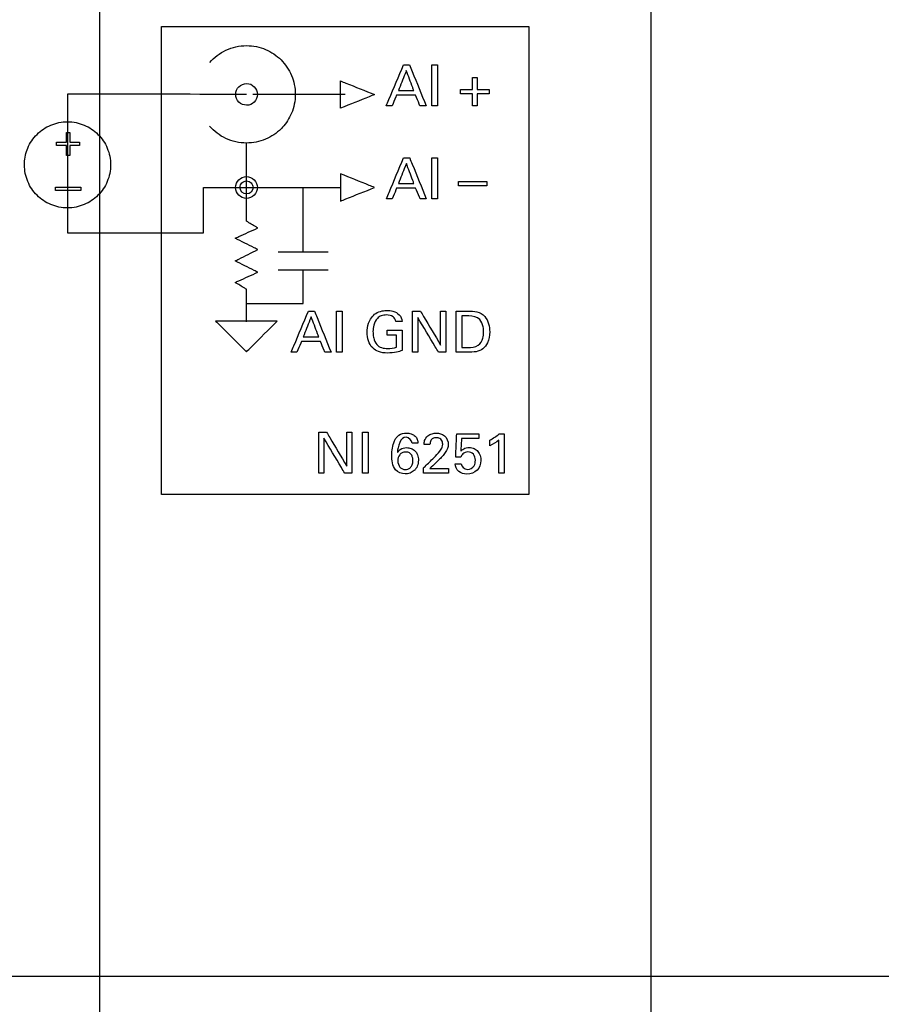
# Model space of a CAD drawing. Header units: inches. Extents: x 0 to 34, y 0 to 22.
# Tile 20 of 98: x 9.7 to 11.1, y 9.6 to 11.1. Entities that reach past the tile are written whole.
import ezdxf

# ---------------------------------------------------------------- set-up
doc = ezdxf.new("R2010")
doc.units = ezdxf.units.IN
doc.header["$LTSCALE"] = 1.87
doc.header["$MEASUREMENT"] = 0
doc.layers.get('0').update_dxf_attribs({"linetype": 'CONTINUOUS'})
doc.layers.add('DATUMCURVES', color=7, linetype='CONTINUOUS')
doc.layers.add('DIMENSIONS', color=7, linetype='CONTINUOUS')
doc.styles.get("Standard").update_dxf_attribs({"font": 'txt', "width": 0.8})
doc.dimstyles.new('DIMSTYLE_1', dxfattribs={"dimtxt": 0.125, "dimasz": 0.18, "dimexe": 0.18, "dimexo": 0.0625, "dimgap": 0.09, "dimtad": 0, "dimtih": 1, "dimtoh": 1, "dimdec": 3, "dimzin": 4, "dimdsep": 46, "dimtxsty": 'STANDARD', "dimblk": '_FILLED', "dimblk1": '_FILLED', "dimblk2": '_FILLED', "dimcen": 0.09, "dimadec": 0, "dimazin": 0, "dimtp": 0.001, "dimtm": 0.001, "dimtfac": 1, "dimtdec": 3, "dimtofl": 0, "dimtmove": 0, "dimatfit": 3, "dimldrblk": '_FILLED', "dimfxl": 1, "dimtolj": 1, "dimtzin": 4, "dimarcsym": 0})

# ---------------------------------------------------------------- blocks, each defined once
blk = doc.blocks.new('_FILLED')
at = {"color": 0, "linetype": 'BYBLOCK'}
blk.add_solid([(0, 0), (-1, 0.1736), (-1, -0.1736)], dxfattribs=at)
blk = doc.blocks.new('*D8')
at = {"layer": 'DIMENSIONS', "color": 2, "linetype": 'CONTINUOUS'}
for p, q in [((9.8182, 12.1663), (9.8182, 6.6083)), ((10.6932, 12.1663), (10.6932, 6.6083)), ((9.8182, 6.7333), (9.5053, 6.7333)), ((10.6932, 6.7333), (11.0532, 6.7333))]:
    blk.add_line(p, q, dxfattribs=at)
at = {"layer": 'DIMENSIONS', "color": 2, "linetype": 'CONTINUOUS', "xscale": 0.18, "yscale": 0.18, "zscale": 0.18}
blk.add_blockref('_FILLED', (9.8182, 6.7333), dxfattribs=at)
at = {"layer": 'DIMENSIONS', "color": 2, "linetype": 'CONTINUOUS', "xscale": 0.18, "yscale": 0.18, "zscale": 0.18, "rotation": 180}
blk.add_blockref('_FILLED', (10.6932, 6.7333), dxfattribs=at)
at = {"layer": 'DIMENSIONS', "color": 2, "linetype": 'CONTINUOUS', "width": 0.8}
for s, p in [('[', (8.7428, 6.6708)), (']', (9.3428, 6.6708)), ('3X ', (7.9178, 6.6708)), ('.875', (8.2178, 6.6708)), ('22.23', (8.8428, 6.6708))]:
    blk.add_text(s, height=0.125, dxfattribs=at).set_placement(p)

msp = doc.modelspace()

# ---------------------------------------------------------------- linework, layer by layer
at = {"layer": 'DATUMCURVES', "color": 40, "linetype": 'CONTINUOUS'}
for points, knots in [([(9.9165, 10.3674, 0.8645), (9.9165, 10.4061, 0.8645), (9.9165, 10.6538, 0.8645), (9.9165, 10.9015, 0.8645), (9.9165, 11.1105, 0.8645)], [0, 0, 0, 0, 0.15625, 1, 1, 1, 1]), ([(9.9165, 11.1105, 0.8645), (9.9469, 11.1105, 0.8645), (10.1413, 11.1105, 0.8645), (10.3357, 11.1105, 0.8645), (10.4997, 11.1105, 0.8645)], [0, 0, 0, 0, 0.15625, 1, 1, 1, 1]), ([(10.4997, 11.1105, 0.8645), (10.4997, 11.0718, 0.8645), (10.4997, 10.8241, 0.8645), (10.4997, 10.5764, 0.8645), (10.4997, 10.3674, 0.8645)], [0, 0, 0, 0, 0.15625, 1, 1, 1, 1]), ([(9.993, 11.0533, 0.8645), (10.0001, 11.0616, 0.8645), (10.0175, 11.075, 0.8645), (10.0506, 11.0826, 0.8645), (10.0828, 11.0758, 0.8645), (10.1076, 11.0588, 0.8645), (10.1246, 11.0339, 0.8645), (10.1311, 11.0028, 0.8645), (10.1248, 10.9728, 0.8645), (10.1145, 10.957, 0.8645), (10.1085, 10.9505, 0.8645)], [0, 0, 0, 0, 0.13566, 0.27132, 0.395033, 0.518745, 0.642457, 0.766169, 0.889962, 1, 1, 1, 1]), ([(10.2733, 10.9845, 0.8645), (10.2748, 10.9879, 0.8645), (10.2839, 11.0095, 0.8645), (10.293, 11.0312, 0.8645), (10.3007, 11.0495, 0.8645)], [0, 0, 0, 0, 0.15625, 1, 1, 1, 1]), ([(10.3051, 11.0406, 0.8645), (10.3045, 11.0389, 0.8645), (10.3003, 11.0283, 0.8645), (10.2961, 11.0177, 0.8645), (10.2925, 11.0087, 0.8645)], [0, 0, 0, 0, 0.15625, 1, 1, 1, 1]), ([(10.3171, 11.0087, 0.8645), (10.3165, 11.0104, 0.8645), (10.3125, 11.021, 0.8645), (10.3085, 11.0316, 0.8645), (10.3051, 11.0406, 0.8645)], [0, 0, 0, 0, 0.15625, 1, 1, 1, 1]), ([(10.3103, 11.0495, 0.8645), (10.3117, 11.0461, 0.8645), (10.3205, 11.0244, 0.8645), (10.3292, 11.0028, 0.8645), (10.3366, 10.9845, 0.8645)], [0, 0, 0, 0, 0.15625, 1, 1, 1, 1]), ([(10.3454, 10.9845, 0.8645), (10.3454, 10.9879, 0.8645), (10.3454, 11.0095, 0.8645), (10.3454, 11.0312, 0.8645), (10.3454, 11.0495, 0.8645)], [0, 0, 0, 0, 0.15625, 1, 1, 1, 1]), ([(10.3544, 11.0495, 0.8645), (10.3544, 11.0461, 0.8645), (10.3544, 11.0244, 0.8645), (10.3544, 11.0028, 0.8645), (10.3544, 10.9845, 0.8645)], [0, 0, 0, 0, 0.15625, 1, 1, 1, 1]), ([(10.2008, 11.0025, 0.8645), (10.2008, 11.0036, 0.8645), (10.2008, 11.0108, 0.8645), (10.2008, 11.018, 0.8645), (10.2008, 11.0241, 0.8645)], [0, 0, 0, 0, 0.15625, 1, 1, 1, 1]), ([(10.2008, 11.0241, 0.8645), (10.2036, 11.0229, 0.8645), (10.2216, 11.0157, 0.8645), (10.2396, 11.0085, 0.8645), (10.2548, 11.0025, 0.8645)], [0, 0, 0, 0, 0.15625, 1, 1, 1, 1]), ([(10.4101, 11.0106, 0.8645), (10.4101, 11.0116, 0.8645), (10.4101, 11.018, 0.8645), (10.4101, 11.0244, 0.8645), (10.4101, 11.0298, 0.8645)], [0, 0, 0, 0, 0.15625, 1, 1, 1, 1]), ([(10.4176, 11.0298, 0.8645), (10.4176, 11.0288, 0.8645), (10.4176, 11.0224, 0.8645), (10.4176, 11.016, 0.8645), (10.4176, 11.0106, 0.8645)], [0, 0, 0, 0, 0.15625, 1, 1, 1, 1]), ([(10.0343, 11.0028, 0.8645), (10.0343, 11.0076, 0.8645), (10.038, 11.0162, 0.8645), (10.0516, 11.022, 0.8645), (10.0651, 11.0163, 0.8645), (10.0688, 11.0073, 0.8645), (10.0688, 11.0028, 0.8645)], [0, 0, 0, 0, 0.250364, 0.500728, 0.750364, 1, 1, 1, 1]), ([(10.2925, 11.0087, 0.8645), (10.2938, 11.0087, 0.8645), (10.302, 11.0087, 0.8645), (10.3102, 11.0087, 0.8645), (10.3171, 11.0087, 0.8645)], [0, 0, 0, 0, 0.15625, 1, 1, 1, 1]), ([(10.3909, 11.0106, 0.8645), (10.3919, 11.0106, 0.8645), (10.3983, 11.0106, 0.8645), (10.4047, 11.0106, 0.8645), (10.4101, 11.0106, 0.8645)], [0, 0, 0, 0, 0.15625, 1, 1, 1, 1]), ([(10.4176, 11.0106, 0.8645), (10.4186, 11.0106, 0.8645), (10.425, 11.0106, 0.8645), (10.4314, 11.0106, 0.8645), (10.4368, 11.0106, 0.8645)], [0, 0, 0, 0, 0.15625, 1, 1, 1, 1]), ([(10.0516, 11.0028, 0.8645), (10.0368, 11.0028, 0.8645), (9.942, 11.0029, 0.8645), (9.8473, 11.0029, 0.8645), (9.7674, 11.0029, 0.8645)], [0, 0, 0, 0, 0.15625, 1, 1, 1, 1]), ([(9.7674, 11.0025, 0.8645), (9.7674, 10.991, 0.8645), (9.7674, 10.9178, 0.8645), (9.7674, 10.8446, 0.8645), (9.7674, 10.7829, 0.8645)], [0, 0, 0, 0, 0.15625, 1, 1, 1, 1]), ([(10.0688, 11.0028, 0.8645), (10.0688, 10.9983, 0.8645), (10.0651, 10.9893, 0.8645), (10.0516, 10.9837, 0.8645), (10.038, 10.9894, 0.8645), (10.0343, 10.9981, 0.8645), (10.0343, 11.0028, 0.8645)], [0, 0, 0, 0, 0.249836, 0.499672, 0.749836, 1, 1, 1, 1]), ([(10.2548, 11.0025, 0.8645), (10.252, 11.0013, 0.8645), (10.234, 10.9941, 0.8645), (10.216, 10.9869, 0.8645), (10.2008, 10.9809, 0.8645)], [0, 0, 0, 0, 0.15625, 1, 1, 1, 1]), ([(10.2008, 10.9809, 0.8645), (10.2008, 10.982, 0.8645), (10.2008, 10.9892, 0.8645), (10.2008, 10.9964, 0.8645), (10.2008, 11.0025, 0.8645)], [0, 0, 0, 0, 0.15625, 1, 1, 1, 1]), ([(10.2896, 11.0014, 0.8645), (10.2893, 11.0005, 0.8645), (10.2869, 10.9949, 0.8645), (10.2846, 10.9893, 0.8645), (10.2826, 10.9845, 0.8645)], [0, 0, 0, 0, 0.15625, 1, 1, 1, 1]), ([(10.3198, 11.0014, 0.8645), (10.3182, 11.0014, 0.8645), (10.3082, 11.0014, 0.8645), (10.2981, 11.0014, 0.8645), (10.2896, 11.0014, 0.8645)], [0, 0, 0, 0, 0.15625, 1, 1, 1, 1]), ([(10.3268, 10.9845, 0.8645), (10.3264, 10.9854, 0.8645), (10.3241, 10.991, 0.8645), (10.3218, 10.9967, 0.8645), (10.3198, 11.0014, 0.8645)], [0, 0, 0, 0, 0.15625, 1, 1, 1, 1]), ([(10.4101, 11.0037, 0.8645), (10.4091, 11.0037, 0.8645), (10.4027, 11.0037, 0.8645), (10.3963, 11.0037, 0.8645), (10.3909, 11.0037, 0.8645)], [0, 0, 0, 0, 0.15625, 1, 1, 1, 1]), ([(10.4101, 10.9845, 0.8645), (10.4101, 10.9855, 0.8645), (10.4101, 10.9919, 0.8645), (10.4101, 10.9983, 0.8645), (10.4101, 11.0037, 0.8645)], [0, 0, 0, 0, 0.15625, 1, 1, 1, 1]), ([(10.4368, 11.0037, 0.8645), (10.4358, 11.0037, 0.8645), (10.4294, 11.0037, 0.8645), (10.423, 11.0037, 0.8645), (10.4176, 11.0037, 0.8645)], [0, 0, 0, 0, 0.15625, 1, 1, 1, 1]), ([(10.4176, 11.0037, 0.8645), (10.4176, 11.0027, 0.8645), (10.4176, 10.9963, 0.8645), (10.4176, 10.9899, 0.8645), (10.4176, 10.9845, 0.8645)], [0, 0, 0, 0, 0.15625, 1, 1, 1, 1]), ([(9.699, 10.894, 0.8645), (9.6994, 10.9021, 0.8645), (9.7033, 10.9193, 0.8645), (9.7178, 10.9404, 0.8645), (9.7398, 10.9555, 0.8645), (9.7674, 10.9612, 0.8645), (9.7949, 10.9555, 0.8645), (9.8169, 10.9404, 0.8645), (9.8319, 10.9185, 0.8645), (9.8358, 10.9001, 0.8645), (9.8358, 10.8909, 0.8645)], [0, 0, 0, 0, 0.112693, 0.239472, 0.366252, 0.493031, 0.619773, 0.746516, 0.873258, 1, 1, 1, 1]), ([(10.1085, 10.9505, 0.8645), (10.1078, 10.9497, 0.8645), (10.1002, 10.9418, 0.8645), (10.0827, 10.9298, 0.8645), (10.0505, 10.9231, 0.8645), (10.0174, 10.9307, 0.8645), (10, 10.9442, 0.8645), (9.9929, 10.9525, 0.8645)], [0, 0, 0, 0, 0.025805, 0.258054, 0.490302, 0.745151, 1, 1, 1, 1]), ([(9.7657, 10.9267, 0.8645), (9.7657, 10.9275, 0.8645), (9.7657, 10.9327, 0.8645), (9.7657, 10.9379, 0.8645), (9.7657, 10.9423, 0.8645)], [0, 0, 0, 0, 0.15625, 1, 1, 1, 1]), ([(9.7709, 10.9423, 0.8645), (9.7709, 10.9414, 0.8645), (9.7709, 10.9363, 0.8645), (9.7709, 10.9311, 0.8645), (9.7709, 10.9267, 0.8645)], [0, 0, 0, 0, 0.15625, 1, 1, 1, 1]), ([(9.75, 10.9267, 0.8645), (9.7509, 10.9267, 0.8645), (9.7561, 10.9267, 0.8645), (9.7613, 10.9267, 0.8645), (9.7657, 10.9267, 0.8645)], [0, 0, 0, 0, 0.15625, 1, 1, 1, 1]), ([(9.7657, 10.9214, 0.8645), (9.7649, 10.9214, 0.8645), (9.7597, 10.9214, 0.8645), (9.7544, 10.9214, 0.8645), (9.75, 10.9214, 0.8645)], [0, 0, 0, 0, 0.15625, 1, 1, 1, 1]), ([(9.7657, 10.9059, 0.8645), (9.7657, 10.9067, 0.8645), (9.7657, 10.9119, 0.8645), (9.7657, 10.9171, 0.8645), (9.7657, 10.9214, 0.8645)], [0, 0, 0, 0, 0.15625, 1, 1, 1, 1]), ([(9.7709, 10.9267, 0.8645), (9.7717, 10.9267, 0.8645), (9.7769, 10.9267, 0.8645), (9.7821, 10.9267, 0.8645), (9.7865, 10.9267, 0.8645)], [0, 0, 0, 0, 0.15625, 1, 1, 1, 1]), ([(9.7865, 10.9214, 0.8645), (9.7857, 10.9214, 0.8645), (9.7805, 10.9214, 0.8645), (9.7753, 10.9214, 0.8645), (9.7709, 10.9214, 0.8645)], [0, 0, 0, 0, 0.15625, 1, 1, 1, 1]), ([(9.7709, 10.9214, 0.8645), (9.7709, 10.9206, 0.8645), (9.7709, 10.9154, 0.8645), (9.7709, 10.9103, 0.8645), (9.7709, 10.9059, 0.8645)], [0, 0, 0, 0, 0.15625, 1, 1, 1, 1]), ([(10.0514, 10.8549, 0.8645), (10.0514, 10.8585, 0.8645), (10.0515, 10.8821, 0.8645), (10.0515, 10.9056, 0.8645), (10.0515, 10.9255, 0.8645)], [0, 0, 0, 0, 0.15625, 1, 1, 1, 1]), ([(10.2735, 10.837, 0.8645), (10.2749, 10.8404, 0.8645), (10.284, 10.8621, 0.8645), (10.2931, 10.8837, 0.8645), (10.3008, 10.902, 0.8645)], [0, 0, 0, 0, 0.15625, 1, 1, 1, 1]), ([(10.3105, 10.902, 0.8645), (10.3118, 10.8986, 0.8645), (10.3206, 10.877, 0.8645), (10.3294, 10.8553, 0.8645), (10.3368, 10.837, 0.8645)], [0, 0, 0, 0, 0.15625, 1, 1, 1, 1]), ([(10.3456, 10.837, 0.8645), (10.3456, 10.8404, 0.8645), (10.3456, 10.8621, 0.8645), (10.3456, 10.8837, 0.8645), (10.3456, 10.902, 0.8645)], [0, 0, 0, 0, 0.15625, 1, 1, 1, 1]), ([(10.3546, 10.902, 0.8645), (10.3546, 10.8986, 0.8645), (10.3546, 10.877, 0.8645), (10.3546, 10.8553, 0.8645), (10.3546, 10.837, 0.8645)], [0, 0, 0, 0, 0.15625, 1, 1, 1, 1]), ([(9.8358, 10.8909, 0.8645), (9.8358, 10.8817, 0.8645), (9.8319, 10.8634, 0.8645), (9.8169, 10.8414, 0.8645), (9.7949, 10.8263, 0.8645), (9.7674, 10.8206, 0.8645), (9.7398, 10.8263, 0.8645), (9.7178, 10.8414, 0.8645), (9.7028, 10.8634, 0.8645), (9.6988, 10.8827, 0.8645), (9.699, 10.8929, 0.8645), (9.699, 10.894, 0.8645)], [0, 0, 0, 0, 0.123269, 0.246537, 0.369806, 0.493075, 0.61638, 0.739685, 0.862989, 0.986294, 1, 1, 1, 1]), ([(10.3053, 10.8931, 0.8645), (10.3046, 10.8915, 0.8645), (10.3004, 10.8808, 0.8645), (10.2962, 10.8702, 0.8645), (10.2927, 10.8613, 0.8645)], [0, 0, 0, 0, 0.15625, 1, 1, 1, 1]), ([(10.3172, 10.8613, 0.8645), (10.3166, 10.8629, 0.8645), (10.3126, 10.8735, 0.8645), (10.3086, 10.8842, 0.8645), (10.3053, 10.8931, 0.8645)], [0, 0, 0, 0, 0.15625, 1, 1, 1, 1]), ([(10.0341, 10.8549, 0.8645), (10.0341, 10.8596, 0.8645), (10.0379, 10.8683, 0.8645), (10.0514, 10.874, 0.8645), (10.065, 10.8684, 0.8645), (10.0687, 10.8594, 0.8645), (10.0687, 10.8549, 0.8645)], [0, 0, 0, 0, 0.249927, 0.499854, 0.749927, 1, 1, 1, 1]), ([(10.2548, 10.8549, 0.8645), (10.252, 10.8561, 0.8645), (10.234, 10.8633, 0.8645), (10.216, 10.8705, 0.8645), (10.2008, 10.8765, 0.8645)], [0, 0, 0, 0, 0.15625, 1, 1, 1, 1]), ([(10.2008, 10.8765, 0.8645), (10.2008, 10.8754, 0.8645), (10.2008, 10.8682, 0.8645), (10.2008, 10.861, 0.8645), (10.2008, 10.8549, 0.8645)], [0, 0, 0, 0, 0.15625, 1, 1, 1, 1]), ([(9.7484, 10.8556, 0.8645), (9.7505, 10.8556, 0.8645), (9.7639, 10.8556, 0.8645), (9.7772, 10.8556, 0.8645), (9.7885, 10.8556, 0.8645)], [0, 0, 0, 0, 0.15625, 1, 1, 1, 1]), ([(9.983, 10.7829, 0.8645), (9.983, 10.7866, 0.8645), (9.983, 10.8106, 0.8645), (9.983, 10.8346, 0.8645), (9.983, 10.8549, 0.8645)], [0, 0, 0, 0, 0.15625, 1, 1, 1, 1]), ([(9.983, 10.8549, 0.8645), (9.9866, 10.8549, 0.8645), (10.0094, 10.8549, 0.8645), (10.0322, 10.8549, 0.8645), (10.0514, 10.8549, 0.8645)], [0, 0, 0, 0, 0.15625, 1, 1, 1, 1]), ([(10.0687, 10.8549, 0.8645), (10.0687, 10.8504, 0.8645), (10.0649, 10.8414, 0.8645), (10.0514, 10.8357, 0.8645), (10.0379, 10.8415, 0.8645), (10.0341, 10.8501, 0.8645), (10.0341, 10.8549, 0.8645)], [0, 0, 0, 0, 0.249818, 0.499636, 0.749818, 1, 1, 1, 1]), ([(10.0516, 10.8446, 0.8645), (10.0458, 10.8445, 0.8645), (10.039, 10.8521, 0.8645), (10.0434, 10.8631, 0.8645), (10.0489, 10.8653, 0.8645), (10.0516, 10.8653, 0.8645)], [0, 0, 0, 0, 0.503625, 0.751813, 1, 1, 1, 1]), ([(10.0514, 10.8013, 0.8645), (10.0514, 10.8041, 0.8645), (10.0514, 10.822, 0.8645), (10.0514, 10.8398, 0.8645), (10.0514, 10.8549, 0.8645)], [0, 0, 0, 0, 0.15625, 1, 1, 1, 1]), ([(10.0516, 10.8653, 0.8645), (10.0543, 10.8653, 0.8645), (10.0597, 10.8631, 0.8645), (10.0642, 10.852, 0.8645), (10.0573, 10.8446, 0.8645), (10.0516, 10.8446, 0.8645)], [0, 0, 0, 0, 0.24818, 0.49636, 1, 1, 1, 1]), ([(10.2008, 10.8549, 0.8645), (10.2008, 10.8538, 0.8645), (10.2008, 10.8466, 0.8645), (10.2008, 10.8394, 0.8645), (10.2008, 10.8333, 0.8645)], [0, 0, 0, 0, 0.15625, 1, 1, 1, 1]), ([(10.2008, 10.8333, 0.8645), (10.2036, 10.8345, 0.8645), (10.2216, 10.8417, 0.8645), (10.2396, 10.8489, 0.8645), (10.2548, 10.8549, 0.8645)], [0, 0, 0, 0, 0.15625, 1, 1, 1, 1]), ([(10.2898, 10.854, 0.8645), (10.2894, 10.8531, 0.8645), (10.2871, 10.8474, 0.8645), (10.2847, 10.8418, 0.8645), (10.2828, 10.837, 0.8645)], [0, 0, 0, 0, 0.15625, 1, 1, 1, 1]), ([(10.3199, 10.854, 0.8645), (10.3183, 10.854, 0.8645), (10.3083, 10.854, 0.8645), (10.2982, 10.854, 0.8645), (10.2898, 10.854, 0.8645)], [0, 0, 0, 0, 0.15625, 1, 1, 1, 1]), ([(10.2927, 10.8613, 0.8645), (10.2939, 10.8613, 0.8645), (10.3021, 10.8613, 0.8645), (10.3103, 10.8613, 0.8645), (10.3172, 10.8613, 0.8645)], [0, 0, 0, 0, 0.15625, 1, 1, 1, 1]), ([(10.3269, 10.837, 0.8645), (10.3266, 10.8379, 0.8645), (10.3242, 10.8436, 0.8645), (10.3219, 10.8492, 0.8645), (10.3199, 10.854, 0.8645)], [0, 0, 0, 0, 0.15625, 1, 1, 1, 1]), ([(10.3877, 10.8643, 0.8645), (10.39, 10.8643, 0.8645), (10.405, 10.8643, 0.8645), (10.42, 10.8643, 0.8645), (10.4327, 10.8643, 0.8645)], [0, 0, 0, 0, 0.15625, 1, 1, 1, 1]), ([(10.4327, 10.8578, 0.8645), (10.4303, 10.8578, 0.8645), (10.4153, 10.8578, 0.8645), (10.4003, 10.8578, 0.8645), (10.3877, 10.8578, 0.8645)], [0, 0, 0, 0, 0.15625, 1, 1, 1, 1]), ([(9.7885, 10.8503, 0.8645), (9.7864, 10.8503, 0.8645), (9.773, 10.8503, 0.8645), (9.7597, 10.8503, 0.8645), (9.7484, 10.8503, 0.8645)], [0, 0, 0, 0, 0.15625, 1, 1, 1, 1]), ([(10.0334, 10.7744, 0.8645), (10.0353, 10.7752, 0.8645), (10.0473, 10.7806, 0.8645), (10.0593, 10.786, 0.8645), (10.0694, 10.7906, 0.8645)], [0, 0, 0, 0, 0.15625, 1, 1, 1, 1]), ([(10.0694, 10.7906, 0.8645), (10.0685, 10.7911, 0.8645), (10.0625, 10.7947, 0.8645), (10.0565, 10.7983, 0.8645), (10.0514, 10.8013, 0.8645)], [0, 0, 0, 0, 0.15625, 1, 1, 1, 1]), ([(9.7674, 10.7829, 0.8645), (9.7786, 10.7829, 0.8645), (9.8505, 10.7829, 0.8645), (9.9224, 10.7829, 0.8645), (9.983, 10.7829, 0.8645)], [0, 0, 0, 0, 0.15625, 1, 1, 1, 1]), ([(10.0694, 10.7564, 0.8645), (10.0675, 10.7573, 0.8645), (10.0555, 10.7633, 0.8645), (10.0435, 10.7693, 0.8645), (10.0334, 10.7744, 0.8645)], [0, 0, 0, 0, 0.15625, 1, 1, 1, 1]), ([(10.0334, 10.7383, 0.8645), (10.0353, 10.7393, 0.8645), (10.0473, 10.7453, 0.8645), (10.0593, 10.7513, 0.8645), (10.0694, 10.7564, 0.8645)], [0, 0, 0, 0, 0.15625, 1, 1, 1, 1]), ([(10.0694, 10.7204, 0.8645), (10.0675, 10.7213, 0.8645), (10.0555, 10.7273, 0.8645), (10.0435, 10.7333, 0.8645), (10.0334, 10.7383, 0.8645)], [0, 0, 0, 0, 0.15625, 1, 1, 1, 1]), ([(10.0334, 10.7041, 0.8645), (10.0353, 10.705, 0.8645), (10.0473, 10.7104, 0.8645), (10.0593, 10.7158, 0.8645), (10.0694, 10.7204, 0.8645)], [0, 0, 0, 0, 0.15625, 1, 1, 1, 1]), ([(10.1415, 10.6705, 0.8645), (10.1415, 10.6733, 0.8645), (10.1415, 10.6911, 0.8645), (10.1415, 10.709, 0.8645), (10.1415, 10.7241, 0.8645)], [0, 0, 0, 0, 0.15625, 1, 1, 1, 1]), ([(10.0514, 10.6933, 0.8645), (10.0505, 10.6939, 0.8645), (10.0445, 10.6975, 0.8645), (10.0385, 10.7011, 0.8645), (10.0334, 10.7041, 0.8645)], [0, 0, 0, 0, 0.15625, 1, 1, 1, 1]), ([(10.0514, 10.6416, 0.8645), (10.0514, 10.6443, 0.8645), (10.0514, 10.6616, 0.8645), (10.0514, 10.6788, 0.8645), (10.0514, 10.6933, 0.8645)], [0, 0, 0, 0, 0.15625, 1, 1, 1, 1]), ([(10.0514, 10.6705, 0.8645), (10.0561, 10.6705, 0.8645), (10.0861, 10.6705, 0.8645), (10.1162, 10.6705, 0.8645), (10.1415, 10.6705, 0.8645)], [0, 0, 0, 0, 0.15625, 1, 1, 1, 1]), ([(10.1223, 10.5935, 0.8645), (10.1238, 10.5969, 0.8645), (10.1329, 10.6185, 0.8645), (10.142, 10.6402, 0.8645), (10.1497, 10.6585, 0.8645)], [0, 0, 0, 0, 0.15625, 1, 1, 1, 1]), ([(10.1541, 10.6496, 0.8645), (10.1535, 10.6479, 0.8645), (10.1493, 10.6373, 0.8645), (10.1451, 10.6267, 0.8645), (10.1415, 10.6177, 0.8645)], [0, 0, 0, 0, 0.15625, 1, 1, 1, 1]), ([(10.1661, 10.6177, 0.8645), (10.1655, 10.6194, 0.8645), (10.1615, 10.63, 0.8645), (10.1575, 10.6406, 0.8645), (10.1541, 10.6496, 0.8645)], [0, 0, 0, 0, 0.15625, 1, 1, 1, 1]), ([(10.1593, 10.6585, 0.8645), (10.1607, 10.6551, 0.8645), (10.1695, 10.6334, 0.8645), (10.1782, 10.6118, 0.8645), (10.1856, 10.5935, 0.8645)], [0, 0, 0, 0, 0.15625, 1, 1, 1, 1]), ([(10.1944, 10.5935, 0.8645), (10.1944, 10.5969, 0.8645), (10.1944, 10.6185, 0.8645), (10.1944, 10.6402, 0.8645), (10.1944, 10.6585, 0.8645)], [0, 0, 0, 0, 0.15625, 1, 1, 1, 1]), ([(10.2034, 10.6585, 0.8645), (10.2034, 10.6551, 0.8645), (10.2034, 10.6334, 0.8645), (10.2034, 10.6118, 0.8645), (10.2034, 10.5935, 0.8645)], [0, 0, 0, 0, 0.15625, 1, 1, 1, 1]), ([(10.2428, 10.6249, 0.8645), (10.2428, 10.6298, 0.8645), (10.2444, 10.6411, 0.8645), (10.2534, 10.6547, 0.8645), (10.2659, 10.6591, 0.8645), (10.2736, 10.6597, 0.8645), (10.2793, 10.6594, 0.8645), (10.2862, 10.6583, 0.8645), (10.2913, 10.6554, 0.8645), (10.294, 10.6526, 0.8645)], [0, 0, 0, 0, 0.197289, 0.46201, 0.610502, 0.717496, 0.775706, 0.843195, 1, 1, 1, 1]), ([(10.2885, 10.6423, 0.8645), (10.288, 10.6451, 0.8645), (10.2843, 10.6513, 0.8645), (10.2745, 10.6529, 0.8645), (10.2655, 10.6519, 0.8645), (10.2575, 10.6465, 0.8645), (10.2531, 10.637, 0.8645), (10.2519, 10.6266, 0.8645), (10.2525, 10.6203, 0.8645), (10.2531, 10.6174, 0.8645)], [0, 0, 0, 0, 0.12906, 0.289617, 0.41686, 0.531226, 0.710511, 0.868071, 1, 1, 1, 1]), ([(10.3151, 10.5935, 0.8645), (10.3151, 10.5969, 0.8645), (10.3151, 10.6185, 0.8645), (10.3151, 10.6402, 0.8645), (10.3151, 10.6585, 0.8645)], [0, 0, 0, 0, 0.15625, 1, 1, 1, 1]), ([(10.3563, 10.5935, 0.8645), (10.3546, 10.5964, 0.8645), (10.3436, 10.6148, 0.8645), (10.3326, 10.6332, 0.8645), (10.3233, 10.6487, 0.8645)], [0, 0, 0, 0, 0.15625, 1, 1, 1, 1]), ([(10.3233, 10.6487, 0.8645), (10.3233, 10.6458, 0.8645), (10.3233, 10.6274, 0.8645), (10.3233, 10.609, 0.8645), (10.3233, 10.5935, 0.8645)], [0, 0, 0, 0, 0.15625, 1, 1, 1, 1]), ([(10.3276, 10.6585, 0.8645), (10.3293, 10.6557, 0.8645), (10.3399, 10.6378, 0.8645), (10.3506, 10.6199, 0.8645), (10.3596, 10.6047, 0.8645)], [0, 0, 0, 0, 0.15625, 1, 1, 1, 1]), ([(10.3596, 10.6047, 0.8645), (10.3596, 10.6075, 0.8645), (10.3596, 10.6255, 0.8645), (10.3596, 10.6434, 0.8645), (10.3596, 10.6585, 0.8645)], [0, 0, 0, 0, 0.15625, 1, 1, 1, 1]), ([(10.3679, 10.6585, 0.8645), (10.3679, 10.6551, 0.8645), (10.3679, 10.6334, 0.8645), (10.3679, 10.6118, 0.8645), (10.3679, 10.5935, 0.8645)], [0, 0, 0, 0, 0.15625, 1, 1, 1, 1]), ([(10.3845, 10.6585, 0.8645), (10.3855, 10.6585, 0.8645), (10.3918, 10.6585, 0.8645), (10.398, 10.6585, 0.8645), (10.4033, 10.6585, 0.8645)], [0, 0, 0, 0, 0.15625, 1, 1, 1, 1]), ([(10.3845, 10.5935, 0.8645), (10.3845, 10.5969, 0.8645), (10.3845, 10.6185, 0.8645), (10.3845, 10.6402, 0.8645), (10.3845, 10.6585, 0.8645)], [0, 0, 0, 0, 0.15625, 1, 1, 1, 1]), ([(10.3935, 10.651, 0.8645), (10.3935, 10.6484, 0.8645), (10.3935, 10.6317, 0.8645), (10.3935, 10.615, 0.8645), (10.3935, 10.6009, 0.8645)], [0, 0, 0, 0, 0.15625, 1, 1, 1, 1]), ([(10.4033, 10.6585, 0.8645), (10.4079, 10.6585, 0.8645), (10.4175, 10.6587, 0.8645), (10.4303, 10.6513, 0.8645), (10.4364, 10.6386, 0.8645), (10.4383, 10.6241, 0.8645), (10.4358, 10.6096, 0.8645), (10.4275, 10.5979, 0.8645), (10.4155, 10.5932, 0.8645), (10.4072, 10.5935, 0.8645), (10.4028, 10.5935, 0.8645)], [0, 0, 0, 0, 0.125961, 0.259554, 0.379192, 0.500611, 0.661099, 0.771188, 0.879072, 1, 1, 1, 1]), ([(10.4279, 10.6251, 0.8645), (10.4279, 10.6279, 0.8645), (10.4272, 10.635, 0.8645), (10.4224, 10.6485, 0.8645), (10.4104, 10.651, 0.8645), (10.4043, 10.651, 0.8645)], [0, 0, 0, 0, 0.215363, 0.541686, 1, 1, 1, 1]), ([(10.0025, 10.6429, 0.8645), (10.005, 10.6404, 0.8645), (10.0213, 10.6241, 0.8645), (10.0376, 10.6078, 0.8645), (10.0514, 10.594, 0.8645)], [0, 0, 0, 0, 0.15625, 1, 1, 1, 1]), ([(10.1003, 10.6429, 0.8645), (10.0952, 10.6429, 0.8645), (10.0626, 10.6429, 0.8645), (10.03, 10.6429, 0.8645), (10.0025, 10.6429, 0.8645)], [0, 0, 0, 0, 0.15625, 1, 1, 1, 1]), ([(10.0514, 10.594, 0.8645), (10.0539, 10.5965, 0.8645), (10.0702, 10.6129, 0.8645), (10.0866, 10.6292, 0.8645), (10.1003, 10.6429, 0.8645)], [0, 0, 0, 0, 0.15625, 1, 1, 1, 1]), ([(10.1415, 10.6177, 0.8645), (10.1428, 10.6177, 0.8645), (10.151, 10.6177, 0.8645), (10.1592, 10.6177, 0.8645), (10.1661, 10.6177, 0.8645)], [0, 0, 0, 0, 0.15625, 1, 1, 1, 1]), ([(10.2986, 10.596, 0.8645), (10.2957, 10.5951, 0.8645), (10.2881, 10.5929, 0.8645), (10.2754, 10.5916, 0.8645), (10.2618, 10.5929, 0.8645), (10.2505, 10.6001, 0.8645), (10.244, 10.6114, 0.8645), (10.2428, 10.6204, 0.8645), (10.2428, 10.6249, 0.8645)], [0, 0, 0, 0, 0.1208, 0.310288, 0.504475, 0.645837, 0.821305, 1, 1, 1, 1]), ([(10.2531, 10.6174, 0.8645), (10.2532, 10.6169, 0.8645), (10.2541, 10.6127, 0.8645), (10.2568, 10.6054, 0.8645), (10.2659, 10.5999, 0.8645), (10.277, 10.5988, 0.8645), (10.285, 10.5999, 0.8645), (10.2896, 10.6013, 0.8645)], [0, 0, 0, 0, 0.031779, 0.278441, 0.480386, 0.688983, 1, 1, 1, 1]), ([(10.2747, 10.6281, 0.8645), (10.276, 10.6281, 0.8645), (10.2839, 10.6281, 0.8645), (10.2919, 10.6281, 0.8645), (10.2986, 10.6281, 0.8645)], [0, 0, 0, 0, 0.15625, 1, 1, 1, 1]), ([(10.2896, 10.6206, 0.8645), (10.2888, 10.6206, 0.8645), (10.2838, 10.6206, 0.8645), (10.2789, 10.6206, 0.8645), (10.2747, 10.6206, 0.8645)], [0, 0, 0, 0, 0.15625, 1, 1, 1, 1]), ([(10.2896, 10.6013, 0.8645), (10.2896, 10.6023, 0.8645), (10.2896, 10.6087, 0.8645), (10.2896, 10.6152, 0.8645), (10.2896, 10.6206, 0.8645)], [0, 0, 0, 0, 0.15625, 1, 1, 1, 1]), ([(10.2986, 10.6281, 0.8645), (10.2986, 10.6264, 0.8645), (10.2986, 10.6157, 0.8645), (10.2986, 10.605, 0.8645), (10.2986, 10.596, 0.8645)], [0, 0, 0, 0, 0.15625, 1, 1, 1, 1]), ([(10.4023, 10.6009, 0.8645), (10.4081, 10.6009, 0.8645), (10.4197, 10.6015, 0.8645), (10.4272, 10.6143, 0.8645), (10.4279, 10.6219, 0.8645), (10.4279, 10.6251, 0.8645)], [0, 0, 0, 0, 0.431822, 0.764941, 1, 1, 1, 1]), ([(10.1386, 10.6104, 0.8645), (10.1383, 10.6095, 0.8645), (10.1359, 10.6039, 0.8645), (10.1336, 10.5983, 0.8645), (10.1316, 10.5935, 0.8645)], [0, 0, 0, 0, 0.15625, 1, 1, 1, 1]), ([(10.1688, 10.6104, 0.8645), (10.1672, 10.6104, 0.8645), (10.1572, 10.6104, 0.8645), (10.1471, 10.6104, 0.8645), (10.1386, 10.6104, 0.8645)], [0, 0, 0, 0, 0.15625, 1, 1, 1, 1]), ([(10.1758, 10.5935, 0.8645), (10.1754, 10.5944, 0.8645), (10.1731, 10.6, 0.8645), (10.1708, 10.6057, 0.8645), (10.1688, 10.6104, 0.8645)], [0, 0, 0, 0, 0.15625, 1, 1, 1, 1]), ([(10.4028, 10.5935, 0.8645), (10.4018, 10.5935, 0.8645), (10.3957, 10.5935, 0.8645), (10.3897, 10.5935, 0.8645), (10.3845, 10.5935, 0.8645)], [0, 0, 0, 0, 0.15625, 1, 1, 1, 1]), ([(10.1661, 10.4014, 0.8645), (10.1661, 10.4048, 0.8645), (10.1661, 10.4264, 0.8645), (10.1661, 10.4481, 0.8645), (10.1661, 10.4664, 0.8645)], [0, 0, 0, 0, 0.15625, 1, 1, 1, 1]), ([(10.1786, 10.4664, 0.8645), (10.1802, 10.4636, 0.8645), (10.1909, 10.4457, 0.8645), (10.2015, 10.4278, 0.8645), (10.2105, 10.4126, 0.8645)], [0, 0, 0, 0, 0.15625, 1, 1, 1, 1]), ([(10.2105, 10.4126, 0.8645), (10.2105, 10.4154, 0.8645), (10.2105, 10.4334, 0.8645), (10.2105, 10.4513, 0.8645), (10.2105, 10.4664, 0.8645)], [0, 0, 0, 0, 0.15625, 1, 1, 1, 1]), ([(10.2188, 10.4664, 0.8645), (10.2188, 10.463, 0.8645), (10.2188, 10.4413, 0.8645), (10.2188, 10.4197, 0.8645), (10.2188, 10.4014, 0.8645)], [0, 0, 0, 0, 0.15625, 1, 1, 1, 1]), ([(10.2355, 10.4014, 0.8645), (10.2355, 10.4048, 0.8645), (10.2355, 10.4264, 0.8645), (10.2355, 10.4481, 0.8645), (10.2355, 10.4664, 0.8645)], [0, 0, 0, 0, 0.15625, 1, 1, 1, 1]), ([(10.2445, 10.4664, 0.8645), (10.2445, 10.463, 0.8645), (10.2445, 10.4413, 0.8645), (10.2445, 10.4197, 0.8645), (10.2445, 10.4014, 0.8645)], [0, 0, 0, 0, 0.15625, 1, 1, 1, 1]), ([(10.2892, 10.4574, 0.8645), (10.2904, 10.4589, 0.8645), (10.2947, 10.4633, 0.8645), (10.3029, 10.4654, 0.8645), (10.3104, 10.4646, 0.8645), (10.3156, 10.4628, 0.8645), (10.3205, 10.4594, 0.8645), (10.3232, 10.4541, 0.8645), (10.3234, 10.4505, 0.8645), (10.3235, 10.4489, 0.8645)], [0, 0, 0, 0, 0.12484, 0.399071, 0.520599, 0.61976, 0.762478, 0.898764, 1, 1, 1, 1]), ([(10.3333, 10.4467, 0.8645), (10.3333, 10.4488, 0.8645), (10.3338, 10.4539, 0.8645), (10.3383, 10.4607, 0.8645), (10.3455, 10.4643, 0.8645), (10.3548, 10.4654, 0.8645), (10.3677, 10.4625, 0.8645), (10.3718, 10.4518, 0.8645), (10.3718, 10.4467, 0.8645)], [0, 0, 0, 0, 0.10697, 0.258324, 0.390696, 0.504141, 0.739315, 1, 1, 1, 1]), ([(10.3835, 10.4266, 0.8645), (10.3836, 10.4285, 0.8645), (10.3841, 10.4409, 0.8645), (10.3847, 10.4533, 0.8645), (10.3851, 10.4637, 0.8645)], [0, 0, 0, 0, 0.15625, 1, 1, 1, 1]), ([(10.3851, 10.4637, 0.8645), (10.3869, 10.4637, 0.8645), (10.3986, 10.4637, 0.8645), (10.4103, 10.4637, 0.8645), (10.4201, 10.4637, 0.8645)], [0, 0, 0, 0, 0.15625, 1, 1, 1, 1]), ([(10.4607, 10.4637, 0.8645), (10.4607, 10.4604, 0.8645), (10.4607, 10.4397, 0.8645), (10.4607, 10.4189, 0.8645), (10.4607, 10.4014, 0.8645)], [0, 0, 0, 0, 0.15625, 1, 1, 1, 1]), ([(10.2073, 10.4014, 0.8645), (10.2056, 10.4043, 0.8645), (10.1946, 10.4227, 0.8645), (10.1835, 10.4411, 0.8645), (10.1743, 10.4566, 0.8645)], [0, 0, 0, 0, 0.15625, 1, 1, 1, 1]), ([(10.1743, 10.4566, 0.8645), (10.1743, 10.4537, 0.8645), (10.1743, 10.4353, 0.8645), (10.1743, 10.4169, 0.8645), (10.1743, 10.4014, 0.8645)], [0, 0, 0, 0, 0.15625, 1, 1, 1, 1]), ([(10.3205, 10.4087, 0.8645), (10.3197, 10.4075, 0.8645), (10.3154, 10.4025, 0.8645), (10.3029, 10.3979, 0.8645), (10.2872, 10.4042, 0.8645), (10.2827, 10.4178, 0.8645), (10.2819, 10.4294, 0.8645), (10.2827, 10.4413, 0.8645), (10.285, 10.4506, 0.8645), (10.2881, 10.4559, 0.8645), (10.2892, 10.4574, 0.8645)], [0, 0, 0, 0, 0.046432, 0.220455, 0.408778, 0.540052, 0.676739, 0.802912, 0.936528, 1, 1, 1, 1]), ([(10.3142, 10.4489, 0.8645), (10.3141, 10.4533, 0.8645), (10.298, 10.4669, 0.8645), (10.2914, 10.4432, 0.8645), (10.291, 10.4339, 0.8645)], [0, 0, 0, 0, 0.321473, 1, 1, 1, 1]), ([(10.3457, 10.4551, 0.8645), (10.345, 10.4545, 0.8645), (10.3431, 10.452, 0.8645), (10.3427, 10.4488, 0.8645), (10.3427, 10.4467, 0.8645)], [0, 0, 0, 0, 0.290202, 1, 1, 1, 1]), ([(10.3487, 10.4256, 0.8645), (10.3521, 10.429, 0.8645), (10.357, 10.4342, 0.8645), (10.3621, 10.4417, 0.8645), (10.3633, 10.4478, 0.8645), (10.3621, 10.4532, 0.8645), (10.358, 10.4571, 0.8645), (10.3527, 10.4579, 0.8645), (10.3482, 10.4571, 0.8645), (10.3461, 10.4555, 0.8645), (10.3457, 10.4551, 0.8645)], [0, 0, 0, 0, 0.286517, 0.428477, 0.528277, 0.656476, 0.738074, 0.846371, 0.964977, 1, 1, 1, 1]), ([(10.3718, 10.4467, 0.8645), (10.3718, 10.4457, 0.8645), (10.3717, 10.4399, 0.8645), (10.3678, 10.4349, 0.8645), (10.3648, 10.4311, 0.8645)], [0, 0, 0, 0, 0.167779, 1, 1, 1, 1]), ([(10.3929, 10.4564, 0.8645), (10.3928, 10.4553, 0.8645), (10.3924, 10.4486, 0.8645), (10.392, 10.4419, 0.8645), (10.3917, 10.4362, 0.8645)], [0, 0, 0, 0, 0.15625, 1, 1, 1, 1]), ([(10.4201, 10.4564, 0.8645), (10.4187, 10.4564, 0.8645), (10.4096, 10.4564, 0.8645), (10.4005, 10.4564, 0.8645), (10.3929, 10.4564, 0.8645)], [0, 0, 0, 0, 0.15625, 1, 1, 1, 1]), ([(10.4521, 10.4014, 0.8645), (10.4521, 10.4041, 0.8645), (10.4521, 10.4216, 0.8645), (10.4521, 10.4391, 0.8645), (10.4521, 10.4539, 0.8645)], [0, 0, 0, 0, 0.15625, 1, 1, 1, 1]), ([(10.291, 10.4339, 0.8645), (10.2923, 10.4358, 0.8645), (10.2959, 10.4404, 0.8645), (10.3045, 10.4424, 0.8645), (10.3128, 10.441, 0.8645), (10.3192, 10.4371, 0.8645), (10.3235, 10.4303, 0.8645), (10.3248, 10.4215, 0.8645), (10.3235, 10.4139, 0.8645), (10.3213, 10.4098, 0.8645), (10.3205, 10.4087, 0.8645)], [0, 0, 0, 0, 0.110464, 0.277859, 0.396815, 0.511514, 0.632525, 0.775808, 0.932788, 1, 1, 1, 1]), ([(10.3156, 10.421, 0.8645), (10.3157, 10.4215, 0.8645), (10.3156, 10.4218, 0.8645), (10.3156, 10.4233, 0.8645), (10.3152, 10.4257, 0.8645), (10.314, 10.4298, 0.8645), (10.3108, 10.4337, 0.8645), (10.3046, 10.4354, 0.8645), (10.2982, 10.434, 0.8645), (10.2932, 10.4297, 0.8645), (10.2916, 10.4243, 0.8645), (10.2916, 10.4209, 0.8645)], [0, 0, 0, 0, 0.034557, 0.069114, 0.138227, 0.276454, 0.414682, 0.552909, 0.664682, 0.776454, 1, 1, 1, 1]), ([(10.3917, 10.4362, 0.8645), (10.3931, 10.4376, 0.8645), (10.3968, 10.4408, 0.8645), (10.4047, 10.4426, 0.8645), (10.413, 10.441, 0.8645), (10.4213, 10.4344, 0.8645), (10.4252, 10.421, 0.8645), (10.4213, 10.41, 0.8645), (10.4174, 10.4061, 0.8645)], [0, 0, 0, 0, 0.093596, 0.236847, 0.371941, 0.491227, 0.733641, 1, 1, 1, 1]), ([(10.4147, 10.4217, 0.8645), (10.4147, 10.4251, 0.8645), (10.4131, 10.4324, 0.8645), (10.4031, 10.4362, 0.8645), (10.3946, 10.4332, 0.8645), (10.3923, 10.4285, 0.8645), (10.3917, 10.4266, 0.8645)], [0, 0, 0, 0, 0.299973, 0.568453, 0.827708, 1, 1, 1, 1]), ([(10.2916, 10.4209, 0.8645), (10.2916, 10.417, 0.8645), (10.2935, 10.4116, 0.8645), (10.2987, 10.4076, 0.8645), (10.3032, 10.4066, 0.8645), (10.3078, 10.4074, 0.8645), (10.3119, 10.4098, 0.8645), (10.3143, 10.4136, 0.8645), (10.3154, 10.4172, 0.8645), (10.3156, 10.4203, 0.8645), (10.3156, 10.421, 0.8645)], [0, 0, 0, 0, 0.276976, 0.415464, 0.553952, 0.665464, 0.776976, 0.888488, 0.944244, 1, 1, 1, 1]), ([(10.3324, 10.4096, 0.8645), (10.3332, 10.4104, 0.8645), (10.3387, 10.4158, 0.8645), (10.3441, 10.4211, 0.8645), (10.3487, 10.4256, 0.8645)], [0, 0, 0, 0, 0.15625, 1, 1, 1, 1]), ([(10.3533, 10.4189, 0.8645), (10.3527, 10.4183, 0.8645), (10.3491, 10.4149, 0.8645), (10.3454, 10.4114, 0.8645), (10.3424, 10.4085, 0.8645)], [0, 0, 0, 0, 0.15625, 1, 1, 1, 1]), ([(10.4174, 10.4061, 0.8645), (10.4134, 10.402, 0.8645), (10.4026, 10.3984, 0.8645), (10.3871, 10.4023, 0.8645), (10.3829, 10.4117, 0.8645), (10.3827, 10.4162, 0.8645)], [0, 0, 0, 0, 0.392344, 0.698234, 1, 1, 1, 1]), ([(10.3921, 10.4162, 0.8645), (10.3922, 10.4116, 0.8645), (10.402, 10.4042, 0.8645), (10.4136, 10.4115, 0.8645), (10.4147, 10.4187, 0.8645), (10.4147, 10.4217, 0.8645)], [0, 0, 0, 0, 0.397332, 0.739233, 1, 1, 1, 1]), ([(10.372, 10.4014, 0.8645), (10.3699, 10.4014, 0.8645), (10.3567, 10.4014, 0.8645), (10.3435, 10.4014, 0.8645), (10.3324, 10.4014, 0.8645)], [0, 0, 0, 0, 0.15625, 1, 1, 1, 1]), ([(10.3424, 10.4085, 0.8645), (10.3439, 10.4085, 0.8645), (10.3538, 10.4085, 0.8645), (10.3637, 10.4085, 0.8645), (10.372, 10.4085, 0.8645)], [0, 0, 0, 0, 0.15625, 1, 1, 1, 1]), ([(10.4997, 10.3674, 0.8645), (10.4693, 10.3674, 0.8645), (10.2749, 10.3674, 0.8645), (10.0805, 10.3674, 0.8645), (9.9165, 10.3674, 0.8645)], [0, 0, 0, 0, 0.15625, 1, 1, 1, 1]), ([(12.8147, 9.6021, 0.8645), (12.6188, 9.6021, 0.8645), (11.3655, 9.6021, 0.8645), (10.1122, 9.6021, 0.8645), (9.0547, 9.6021, 0.8645)], [0, 0, 0, 0, 0.15625, 1, 1, 1, 1])]:
    msp.add_open_spline(points, degree=3, knots=knots, dxfattribs=at)
for points in [[(10.3007, 11.0495, 0.8645), (10.3039, 11.0495, 0.8645), (10.3071, 11.0495, 0.8645), (10.3103, 11.0495, 0.8645)], [(10.3454, 11.0495, 0.8645), (10.3484, 11.0495, 0.8645), (10.3514, 11.0495, 0.8645), (10.3544, 11.0495, 0.8645)], [(10.4101, 11.0298, 0.8645), (10.4126, 11.0298, 0.8645), (10.4151, 11.0298, 0.8645), (10.4176, 11.0298, 0.8645)], [(10.3909, 11.0037, 0.8645), (10.3909, 11.006, 0.8645), (10.3909, 11.0083, 0.8645), (10.3909, 11.0106, 0.8645)], [(10.4368, 11.0106, 0.8645), (10.4368, 11.0083, 0.8645), (10.4368, 11.006, 0.8645), (10.4368, 11.0037, 0.8645)], [(9.7674, 11.0029, 0.8645), (9.7674, 11.0028, 0.8645), (9.7674, 11.0026, 0.8645), (9.7674, 11.0025, 0.8645)], [(10.2081, 11.0027, 0.8645), (10.1592, 11.0028, 0.8645), (10.1103, 11.0028, 0.8645), (10.0614, 11.0028, 0.8645)], [(10.2826, 10.9845, 0.8645), (10.2795, 10.9845, 0.8645), (10.2764, 10.9845, 0.8645), (10.2733, 10.9845, 0.8645)], [(10.3366, 10.9845, 0.8645), (10.3333, 10.9845, 0.8645), (10.3301, 10.9845, 0.8645), (10.3268, 10.9845, 0.8645)], [(10.3544, 10.9845, 0.8645), (10.3514, 10.9845, 0.8645), (10.3484, 10.9845, 0.8645), (10.3454, 10.9845, 0.8645)], [(10.4176, 10.9845, 0.8645), (10.4151, 10.9845, 0.8645), (10.4126, 10.9845, 0.8645), (10.4101, 10.9845, 0.8645)], [(9.7657, 10.9423, 0.8645), (9.7674, 10.9423, 0.8645), (9.7692, 10.9423, 0.8645), (9.7709, 10.9423, 0.8645)], [(9.75, 10.9214, 0.8645), (9.75, 10.9232, 0.8645), (9.75, 10.9249, 0.8645), (9.75, 10.9267, 0.8645)], [(9.7865, 10.9267, 0.8645), (9.7865, 10.9249, 0.8645), (9.7865, 10.9232, 0.8645), (9.7865, 10.9214, 0.8645)], [(9.7709, 10.9059, 0.8645), (9.7692, 10.9059, 0.8645), (9.7674, 10.9059, 0.8645), (9.7657, 10.9059, 0.8645)], [(10.3008, 10.902, 0.8645), (10.3041, 10.902, 0.8645), (10.3073, 10.902, 0.8645), (10.3105, 10.902, 0.8645)], [(10.3456, 10.902, 0.8645), (10.3486, 10.902, 0.8645), (10.3516, 10.902, 0.8645), (10.3546, 10.902, 0.8645)], [(9.7484, 10.8503, 0.8645), (9.7484, 10.852, 0.8645), (9.7484, 10.8538, 0.8645), (9.7484, 10.8556, 0.8645)], [(9.7885, 10.8556, 0.8645), (9.7885, 10.8538, 0.8645), (9.7885, 10.852, 0.8645), (9.7885, 10.8503, 0.8645)], [(10.0412, 10.8549, 0.8645), (10.0944, 10.8549, 0.8645), (10.1476, 10.8549, 0.8645), (10.2008, 10.8549, 0.8645)], [(10.1415, 10.7529, 0.8645), (10.1415, 10.7869, 0.8645), (10.1415, 10.8209, 0.8645), (10.1415, 10.8549, 0.8645)], [(10.3877, 10.8578, 0.8645), (10.3877, 10.86, 0.8645), (10.3877, 10.8622, 0.8645), (10.3877, 10.8643, 0.8645)], [(10.4327, 10.8643, 0.8645), (10.4327, 10.8622, 0.8645), (10.4327, 10.86, 0.8645), (10.4327, 10.8578, 0.8645)], [(10.2828, 10.837, 0.8645), (10.2797, 10.837, 0.8645), (10.2766, 10.837, 0.8645), (10.2735, 10.837, 0.8645)], [(10.3368, 10.837, 0.8645), (10.3335, 10.837, 0.8645), (10.3302, 10.837, 0.8645), (10.3269, 10.837, 0.8645)], [(10.3546, 10.837, 0.8645), (10.3516, 10.837, 0.8645), (10.3486, 10.837, 0.8645), (10.3456, 10.837, 0.8645)], [(10.1019, 10.7529, 0.8645), (10.1283, 10.7529, 0.8645), (10.1547, 10.7529, 0.8645), (10.1811, 10.7529, 0.8645)], [(10.1019, 10.7241, 0.8645), (10.1283, 10.7241, 0.8645), (10.1547, 10.7241, 0.8645), (10.1811, 10.7241, 0.8645)], [(10.1497, 10.6585, 0.8645), (10.1529, 10.6585, 0.8645), (10.1561, 10.6585, 0.8645), (10.1593, 10.6585, 0.8645)], [(10.1944, 10.6585, 0.8645), (10.1974, 10.6585, 0.8645), (10.2004, 10.6585, 0.8645), (10.2034, 10.6585, 0.8645)], [(10.294, 10.6526, 0.8645), (10.2966, 10.6499, 0.8645), (10.298, 10.646, 0.8645), (10.2983, 10.6423, 0.8645)], [(10.3151, 10.6585, 0.8645), (10.3193, 10.6585, 0.8645), (10.3235, 10.6585, 0.8645), (10.3276, 10.6585, 0.8645)], [(10.3596, 10.6585, 0.8645), (10.3623, 10.6585, 0.8645), (10.3651, 10.6585, 0.8645), (10.3679, 10.6585, 0.8645)], [(10.4043, 10.651, 0.8645), (10.4007, 10.651, 0.8645), (10.3971, 10.651, 0.8645), (10.3935, 10.651, 0.8645)], [(10.2983, 10.6423, 0.8645), (10.295, 10.6423, 0.8645), (10.2918, 10.6423, 0.8645), (10.2885, 10.6423, 0.8645)], [(10.2747, 10.6206, 0.8645), (10.2747, 10.6231, 0.8645), (10.2747, 10.6256, 0.8645), (10.2747, 10.6281, 0.8645)], [(10.3935, 10.6009, 0.8645), (10.3965, 10.6009, 0.8645), (10.3994, 10.6009, 0.8645), (10.4023, 10.6009, 0.8645)], [(10.1316, 10.5935, 0.8645), (10.1285, 10.5935, 0.8645), (10.1254, 10.5935, 0.8645), (10.1223, 10.5935, 0.8645)], [(10.1856, 10.5935, 0.8645), (10.1823, 10.5935, 0.8645), (10.1791, 10.5935, 0.8645), (10.1758, 10.5935, 0.8645)], [(10.2034, 10.5935, 0.8645), (10.2004, 10.5935, 0.8645), (10.1974, 10.5935, 0.8645), (10.1944, 10.5935, 0.8645)], [(10.3233, 10.5935, 0.8645), (10.3206, 10.5935, 0.8645), (10.3179, 10.5935, 0.8645), (10.3151, 10.5935, 0.8645)], [(10.3679, 10.5935, 0.8645), (10.364, 10.5935, 0.8645), (10.3602, 10.5935, 0.8645), (10.3563, 10.5935, 0.8645)], [(10.1661, 10.4664, 0.8645), (10.1702, 10.4664, 0.8645), (10.1744, 10.4664, 0.8645), (10.1786, 10.4664, 0.8645)], [(10.2105, 10.4664, 0.8645), (10.2133, 10.4664, 0.8645), (10.216, 10.4664, 0.8645), (10.2188, 10.4664, 0.8645)], [(10.2355, 10.4664, 0.8645), (10.2385, 10.4664, 0.8645), (10.2415, 10.4664, 0.8645), (10.2445, 10.4664, 0.8645)], [(10.4201, 10.4637, 0.8645), (10.4201, 10.4613, 0.8645), (10.4201, 10.4588, 0.8645), (10.4201, 10.4564, 0.8645)], [(10.4376, 10.4539, 0.8645), (10.4429, 10.4567, 0.8645), (10.4481, 10.4598, 0.8645), (10.4527, 10.4637, 0.8645)], [(10.4527, 10.4637, 0.8645), (10.4554, 10.4637, 0.8645), (10.4581, 10.4637, 0.8645), (10.4607, 10.4637, 0.8645)], [(10.3235, 10.4489, 0.8645), (10.3204, 10.4489, 0.8645), (10.3173, 10.4489, 0.8645), (10.3142, 10.4489, 0.8645)], [(10.3427, 10.4467, 0.8645), (10.3396, 10.4467, 0.8645), (10.3364, 10.4467, 0.8645), (10.3333, 10.4467, 0.8645)], [(10.4521, 10.4539, 0.8645), (10.4477, 10.4502, 0.8645), (10.4427, 10.4473, 0.8645), (10.4376, 10.4449, 0.8645)], [(10.4376, 10.4449, 0.8645), (10.4376, 10.4479, 0.8645), (10.4376, 10.4509, 0.8645), (10.4376, 10.4539, 0.8645)], [(10.3648, 10.4311, 0.8645), (10.3613, 10.4267, 0.8645), (10.3572, 10.4228, 0.8645), (10.3533, 10.4189, 0.8645)], [(10.3827, 10.4162, 0.8645), (10.3858, 10.4162, 0.8645), (10.3889, 10.4162, 0.8645), (10.3921, 10.4162, 0.8645)], [(10.3917, 10.4266, 0.8645), (10.389, 10.4266, 0.8645), (10.3862, 10.4266, 0.8645), (10.3835, 10.4266, 0.8645)], [(10.1743, 10.4014, 0.8645), (10.1715, 10.4014, 0.8645), (10.1688, 10.4014, 0.8645), (10.1661, 10.4014, 0.8645)], [(10.2188, 10.4014, 0.8645), (10.215, 10.4014, 0.8645), (10.2111, 10.4014, 0.8645), (10.2073, 10.4014, 0.8645)], [(10.2445, 10.4014, 0.8645), (10.2415, 10.4014, 0.8645), (10.2385, 10.4014, 0.8645), (10.2355, 10.4014, 0.8645)], [(10.3324, 10.4014, 0.8645), (10.3324, 10.4041, 0.8645), (10.3324, 10.4069, 0.8645), (10.3324, 10.4096, 0.8645)], [(10.372, 10.4085, 0.8645), (10.372, 10.4061, 0.8645), (10.372, 10.4038, 0.8645), (10.372, 10.4014, 0.8645)], [(10.4607, 10.4014, 0.8645), (10.4578, 10.4014, 0.8645), (10.455, 10.4014, 0.8645), (10.4521, 10.4014, 0.8645)]]:
    msp.add_open_spline(points, degree=3, dxfattribs=at)

# ---------------------------------------------------------------- dimensions: what is measured, and where the dimension line sits
at = {"layer": 'DIMENSIONS', "color": 2, "linetype": 'CONTINUOUS'}
dim = msp.add_linear_dim(base=(10.6932, 6.7333), p1=(9.8182, 12.1663), p2=(10.6932, 12.1663), text='3X <>', dimstyle='DIMSTYLE_1', dxfattribs=at)
dim.commit()
dim.dimension.update_dxf_attribs({"geometry": '*D8', "text_midpoint": (8.6803, 6.7333), "dimtype": 160})

doc.saveas('drawing.dxf')
